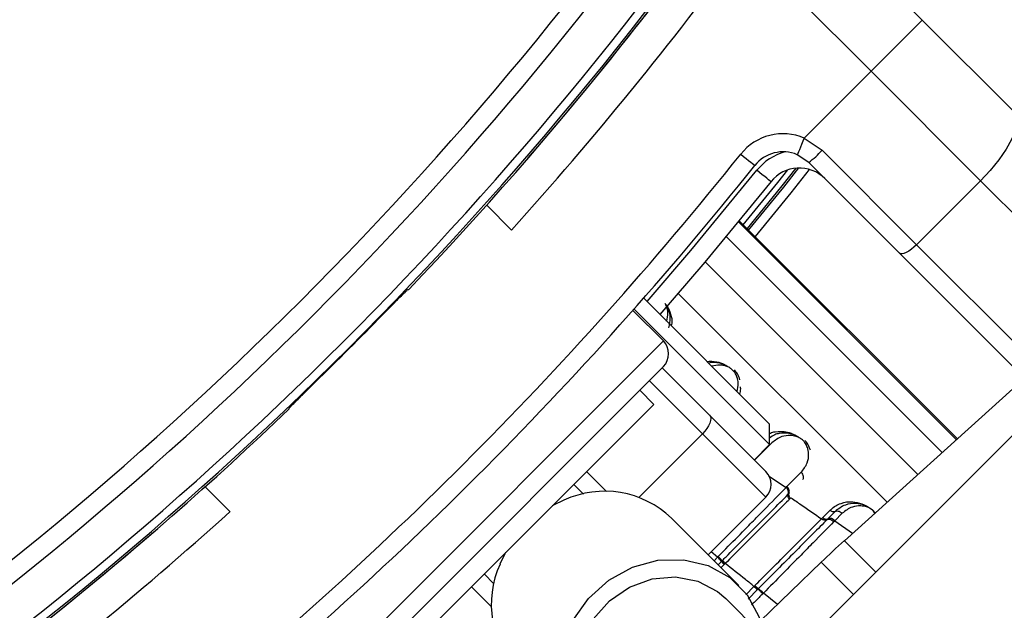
# Paper-space layout '2.5M DUO Surface Plate' of a CAD drawing. Header units: millimetres. Extents: x 20 to 18989, y 40 to 15016.
# Tile 75 of 109: x 6835 to 6944, y 14575 to 14640. Entities that reach past the tile are written whole.
import ezdxf

# ---------------------------------------------------------------- set-up
doc = ezdxf.new("R2010")
doc.units = ezdxf.units.MM

psp = doc.layouts.new('2.5M DUO Surface Plate')

# ---------------------------------------------------------------- linework, layer by layer
at = {"color": 7, "linetype": 'Continuous', "lineweight": 25, "ltscale": 2}
for p, q in [((6920.44, 14654.19), (6934.9, 14639.73)), ((6929.24, 14634.08), (6915.23, 14648.09)), ((6934.9, 14639.73), (6929.24, 14634.08)), ((6934.9, 14639.73), (6945.06, 14629.58)), ((6921.86, 14626.69), (6929.24, 14634.08)), ((6941.33, 14621.98), (6929.24, 14634.08)), ((6921.86, 14626.69), (6923.83, 14625.35)), ((6922.35, 14624), (6921.08, 14624.85)), ((6923.83, 14625.35), (6934.26, 14614.91)), ((6932.37, 14613.98), (6922.35, 14624)), ((6934.26, 14614.91), (6941.33, 14621.98)), ((7001.31, 14562.01), (6941.33, 14621.98)), ((6886.77, 14619.28), (6889.51, 14616.53)), ((6938.77, 14593.46), (6914.67, 14617.56)), ((6934.26, 14614.91), (6994.24, 14554.94)), ((6992.34, 14554.01), (6932.37, 14613.98)), ((6878.07, 14609.98), (6878.17, 14609.98)), ((6904.11, 14609), (6918.02, 14595.09)), ((6906.29, 14604.28), (6902.92, 14607.65)), ((6903.05, 14607.8), (6918.02, 14592.83)), ((6873.48, 14568.64), (6906.29, 14601.45)), ((6906.14, 14601.31), (6911.38, 14596.08)), ((6905.22, 14597.28), (6903.67, 14598.84)), ((6944.9, 14598.98), (6926.29, 14582.22)), ((6864.95, 14596.76), (6864.95, 14596.86)), ((6905.22, 14597.28), (6877.65, 14569.71)), ((6911.38, 14596.08), (6917.6, 14589.86)), ((6947.06, 14596.04), (6924.44, 14573.42)), ((6918.02, 14592.83), (6918.02, 14595.09)), ((6917.6, 14587.03), (6910.6, 14594.02)), ((6916.33, 14591.13), (6918.02, 14592.83)), ((6919.94, 14588.19), (6921.52, 14589.77)), ((6858.4, 14585.42), (6855.65, 14588.16)), ((6897.46, 14587.37), (6896.39, 14588.44)), ((6919.85, 14588.1), (6919.94, 14588.19)), ((6917.6, 14587.03), (6911.24, 14580.67)), ((6920.07, 14587.34), (6920.16, 14587.44)), ((6920.32, 14586.9), (6920.23, 14586.81)), ((6920.38, 14586.96), (6920.32, 14586.9)), ((6923.9, 14584.78), (6924.71, 14585.58)), ((6925.26, 14585.44), (6924.45, 14584.63)), ((6914.64, 14577.26), (6907.18, 14584.72)), ((6923.75, 14584.63), (6923.9, 14584.78)), ((6924.45, 14584.63), (6924.36, 14584.54)), ((6925.22, 14584.42), (6925.13, 14584.33)), ((6926.04, 14585.24), (6925.22, 14584.42)), ((6912.28, 14580.41), (6912.35, 14580.47)), ((6912.71, 14579.93), (6912.77, 14579.99)), ((6912.77, 14579.99), (6912.81, 14580.04)), ((6912.34, 14579.56), (6912.71, 14579.93)), ((6913.07, 14579.65), (6913.01, 14579.59)), ((6913.11, 14579.69), (6913.07, 14579.65)), ((6923.73, 14579.84), (6917.03, 14573.36)), ((6886.49, 14578.54), (6887.56, 14577.47)), ((6916.3, 14577.17), (6916.34, 14577.21)), ((6916.34, 14577.21), (6916.4, 14577.27)), ((6916.73, 14576.86), (6916.69, 14576.82)), ((6916.79, 14576.92), (6916.73, 14576.86)), ((6920.08, 14568.94), (6913.2, 14575.82)), ((6917.34, 14576.42), (6917.28, 14576.36))]:
    psp.add_line(p, q, dxfattribs=at)
at = {"color": 8, "linetype": 'Continuous', "lineweight": 25, "ltscale": 2}
for p, q in [((6914.58, 14617.44), (6938.66, 14593.36)), ((6938.77, 14593.46), (6914.67, 14617.55)), ((6937.09, 14591.95), (6913.23, 14615.81)), ((6934.4, 14589.53), (6910.9, 14613.03)), ((6931, 14586.47), (6907.92, 14609.54)), ((6870.65, 14568.64), (6906.29, 14604.28)), ((6910.6, 14594.02), (6904.73, 14599.9)), ((6910.6, 14594.02), (6903.58, 14587)), ((6918.27, 14593.02), (6916.35, 14591.11)), ((6897.8, 14589.86), (6900.02, 14587.64)), ((6917.91, 14589.39), (6919.85, 14588.1)), ((6925.22, 14584.42), (6927.19, 14583.04)), ((6926.29, 14582.22), (6929.76, 14578.74)), ((6912.28, 14580.41), (6911.55, 14580.98)), ((6911.89, 14580.01), (6912.28, 14580.41)), ((6913.01, 14579.59), (6912.66, 14579.24)), ((6927.3, 14576.28), (6923.73, 14579.84)), ((6887.29, 14574.91), (6885.07, 14577.13)), ((6915.38, 14576.25), (6916.3, 14577.17)), ((6916.69, 14576.82), (6915.64, 14575.77)), ((6918.9, 14575.17), (6917.34, 14576.42))]:
    psp.add_line(p, q, dxfattribs=at)
at = {"color": 7, "linetype": 'Continuous', "lineweight": 25, "ltscale": 2, "flags": 128}
for points in [[(6945.06, 14629.58), (6945.33, 14629.09), (6945.37, 14628.4), (6945.18, 14627.55), (6944.77, 14626.55), (6944.15, 14625.45), (6943.35, 14624.3), (6942.4, 14623.12), (6941.33, 14621.98)], [(6921.86, 14626.69), (6921.71, 14626.34), (6921.56, 14625.99), (6921.43, 14625.67), (6921.31, 14625.39), (6921.21, 14625.16), (6921.14, 14624.99), (6921.1, 14624.89), (6921.08, 14624.85)], [(6914.83, 14624.92), (6915.14, 14624.67), (6915.43, 14624.44), (6915.7, 14624.22), (6915.94, 14624.03), (6916.13, 14623.88), (6916.28, 14623.76), (6916.37, 14623.69), (6916.4, 14623.67)], [(6915.71, 14616.52), (6919.58, 14621.27), (6921.26, 14623.39)], [(6918.18, 14621.88), (6918.15, 14621.91), (6918.06, 14621.98), (6917.92, 14622.09), (6917.72, 14622.25), (6917.49, 14622.44), (6917.22, 14622.65), (6916.92, 14622.89), (6916.62, 14623.13)], [(6918.18, 14621.88), (6910.85, 14612.97), (6905.89, 14607.22)], [(6934.26, 14614.91), (6933.98, 14614.65), (6933.69, 14614.41), (6933.4, 14614.21), (6933.12, 14614.05), (6932.87, 14613.95), (6932.66, 14613.9), (6932.49, 14613.91), (6932.37, 14613.98)], [(6911.38, 14596.08), (6911.48, 14595.92), (6911.52, 14595.72), (6911.5, 14595.48), (6911.42, 14595.21), (6911.28, 14594.92), (6911.1, 14594.61), (6910.87, 14594.31), (6910.6, 14594.02)], [(6895.3, 14586.7), (6894.16, 14586.15), (6894.01, 14586.07)], [(6888.86, 14580.92), (6888.78, 14580.77), (6888.23, 14579.63)], [(6897.67, 14560.29), (6896.04, 14562.45), (6895.04, 14565.01), (6894.75, 14567.81), (6895.17, 14570.67), (6896.28, 14573.41), (6898.01, 14575.85), (6900.25, 14577.86), (6902.87, 14579.29), (6905.69, 14580.06), (6908.54, 14580.12), (6911.24, 14579.47), (6913.62, 14578.15), (6915.53, 14576.24), (6916.85, 14573.86), (6917.45, 14571.57)], [(6899.11, 14561.73), (6897.66, 14563.7), (6896.85, 14566.05), (6896.72, 14568.59), (6897.29, 14571.16), (6898.52, 14573.54), (6900.32, 14575.57), (6902.55, 14577.1), (6905.05, 14578.01), (6907.62, 14578.23), (6910.09, 14577.76), (6912.27, 14576.62), (6913.2, 14575.82)]]:
    psp.add_lwpolyline(points, dxfattribs=at)
at = {"color": 8, "linetype": 'Continuous', "lineweight": 25, "ltscale": 2, "flags": 128}
for points in [[(6904.48, 14608.64), (6909.33, 14614.26), (6916.62, 14623.13)], [(6915.12, 14617.11), (6918.93, 14621.79), (6920.03, 14623.18)], [(6920.93, 14623.37), (6919.38, 14621.43), (6915.54, 14616.69)], [(6922.41, 14623.23), (6920.36, 14620.65), (6916.42, 14615.81)]]:
    psp.add_lwpolyline(points, dxfattribs=at)
at = {"color": 7, "linetype": 'Continuous', "lineweight": 25, "ltscale": 4}
for centre, radius, start, end in [((6779.29, 14695.64), 320, 330.2372, 135), ((6779.29, 14695.64), 317, 329.9315, 135), ((6779.29, 14695.64), 200, 335.6403, 135), ((6779.29, 14695.64), 198, 335.8585, 135), ((6779.29, 14695.64), 195.21, 336.1709, 135), ((6588.79, 14886.14), 392.33, 303.6328, 326.3672), ((6588.79, 14886.14), 394.42, 303.6328, 326.3672), ((6588.79, 14886.14), 398.86, 303.6328, 326.3672), ((6588.79, 14886.14), 399.78, 303.6328, 326.3672), ((6588.79, 14886.14), 400, 316.3385, 326.3672), ((6588.79, 14886.14), 400, 319.1474, 326.3672), ((6589.62, 14887.24), 404, 317.9276, 323.7036), ((6919.52, 14621.17), 6, 67.0417, 141.3565), ((6591.48, 14883.45), 414, 308.6435, 321.3565), ((6919.52, 14621.17), 4, 67.0417, 141.3565), ((6915.89, 14632.58), 10.74, 306.9675, 317.6611), ((6591.48, 14883.45), 416, 308.6435, 321.3565), ((6921.31, 14619.39), 4, 45, 141.3565), ((6588.79, 14886.14), 399.86, 314.2444, 315.7556), ((6904.87, 14602.87), 2, 315, 45), ((6588.79, 14886.14), 400, 303.6328, 313.6615), ((6916.19, 14588.44), 2, 315, 45), ((6899.79, 14576.97), 10.71, 46.3212, 114.7527), ((6919.43, 14587.57), 0.677, 340.617, 51.7907), ((6920.52, 14587.19), 0.483, 161.042, 231.8822), ((6587.69, 14885.31), 404, 306.2964, 312.0724), ((6924.28, 14585.08), 0.482, 218.7763, 291.0589), ((6924.69, 14584), 0.675, 38.7766, 111.0588), ((6588.79, 14886.14), 400, 303.6328, 310.8526), ((6993.2, 14507.91), 100, 132, 134), ((6910.22, 14578.16), 3.05, 35.4276, 47.434), ((6914.57, 14581.29), 2.16, 215.5381, 227.6215), ((6898.05, 14575.16), 10.78, 155.5129, 223.4132), ((6914.48, 14581.19), 2.18, 215.4327, 227.4329), ((6918.8, 14579.52), 3.43, 223.2114, 232.037), ((6918.64, 14579.37), 3.07, 223.2011, 233.0516), ((6913.87, 14573.16), 4.76, 43.2831, 52.1847)]:
    psp.add_arc(centre, radius, start, end, dxfattribs=at)
at = {"color": 8, "linetype": 'Continuous', "lineweight": 25, "ltscale": 4}
for centre, radius, start, end in [((6779.29, 14695.64), 194.87, 336.2097, 135), ((6779.29, 14695.64), 193.87, 336.3244, 135), ((6921.31, 14619.39), 6, 105.5484, 141.3565)]:
    psp.add_arc(centre, radius, start, end, dxfattribs=at)
at = {"color": 7, "linetype": 'Continuous', "lineweight": 25, "ltscale": 2}
for points, knots in [([(6875.24, 14607.15), (6875.56, 14607.47), (6876.18, 14608.11), (6877.03, 14608.97), (6877.66, 14609.61), (6878, 14609.93), (6878.05, 14609.96), (6878.07, 14609.98)], [0, 0, 0, 0, 0.217098, 0.434208, 0.651278, 0.868329, 1, 1, 1, 1]), ([(6906.89, 14605.73), (6906.98, 14606.11), (6907.13, 14606.73), (6906.92, 14607.64), (6906.68, 14608.18), (6906.51, 14608.39), (6906.48, 14608.42)], [0, 0, 0, 0, 0.45692, 0.767865, 0.959152, 1, 1, 1, 1]), ([(6913.4, 14601.46), (6913.34, 14601.49), (6913.05, 14601.66), (6912.32, 14601.9), (6911.67, 14601.94), (6911.3, 14601.83), (6911.28, 14601.83)], [0, 0, 0, 0, 0.081368, 0.395277, 0.980233, 1, 1, 1, 1]), ([(6914.75, 14599.99), (6914.68, 14600.22), (6914.54, 14600.61), (6914.25, 14600.94), (6914.13, 14601.08)], [0, 0, 0, 0, 0.582959, 1, 1, 1, 1]), ([(6864.95, 14596.86), (6864.99, 14596.9), (6865.05, 14596.99), (6865.55, 14597.49), (6866.28, 14598.22), (6867.07, 14598.99), (6867.59, 14599.5), (6867.79, 14599.69)], [0, 0, 0, 0, 0.217032, 0.434111, 0.65113, 0.868187, 1, 1, 1, 1]), ([(6914.73, 14598.39), (6914.78, 14598.59), (6914.85, 14598.85), (6914.82, 14599.15), (6914.81, 14599.23)], [0, 0, 0, 0, 0.746065, 1, 1, 1, 1]), ([(6921.18, 14593.68), (6921.12, 14593.71), (6920.83, 14593.88), (6920.09, 14594.13), (6919.29, 14594.12), (6918.52, 14593.94), (6918.21, 14593.7), (6918.02, 14593.56)], [0, 0, 0, 0, 0.05025, 0.244095, 0.605316, 0.77277, 1, 1, 1, 1]), ([(6921.52, 14589.77), (6921.77, 14590.1), (6922.23, 14590.69), (6922.38, 14591.68), (6922.26, 14592.44), (6922.02, 14592.94), (6921.73, 14593.3), (6921.37, 14593.57), (6920.88, 14593.77), (6920.18, 14593.88), (6919.21, 14593.75), (6918.62, 14593.29), (6918.27, 14593.02)], [0, 0, 0, 0, 0.181551, 0.323795, 0.408852, 0.462296, 0.504185, 0.545985, 0.600558, 0.677304, 0.807905, 1, 1, 1, 1]), ([(6922.53, 14592.21), (6922.45, 14592.44), (6922.32, 14592.83), (6922.03, 14593.16), (6921.9, 14593.3)], [0, 0, 0, 0, 0.5829546, 1, 1, 1, 1]), ([(6921.71, 14588.99), (6921.73, 14589.02), (6921.78, 14589.12), (6921.78, 14589.31), (6921.7, 14589.56), (6921.58, 14589.7), (6921.52, 14589.77)], [0, 0, 0, 0, 0.161103, 0.440723, 0.720357, 1, 1, 1, 1]), ([(6912.35, 14580.47), (6912.54, 14580.67), (6913.44, 14581.58), (6914.82, 14582.98), (6916.29, 14584.48), (6917.97, 14586.19), (6919.05, 14587.29), (6919.85, 14588.1)], [0, 0, 0, 0, 0.07106, 0.328707, 0.508594, 0.637825, 1, 1, 1, 1]), ([(6920.16, 14587.44), (6920.18, 14587.47), (6920.22, 14587.56), (6920.21, 14587.75), (6920.12, 14587.99), (6920, 14588.13), (6919.94, 14588.19)], [0, 0, 0, 0, 0.161186, 0.44079, 0.720409, 1, 1, 1, 1]), ([(6912.81, 14580.04), (6912.95, 14580.17), (6914.28, 14581.52), (6916.16, 14583.4), (6918.43, 14585.69), (6919.47, 14586.74), (6920.07, 14587.34)], [0, 0, 0, 0, 0.051672, 0.505067, 0.717511, 1, 1, 1, 1]), ([(6920.23, 14586.81), (6920.18, 14586.76), (6919.62, 14586.2), (6918.56, 14585.14), (6916.27, 14582.85), (6914.42, 14581), (6913.11, 14579.69)], [0, 0, 0, 0, 0.021195, 0.282969, 0.495587, 1, 1, 1, 1]), ([(6920.16, 14587.44), (6920.15, 14587.4), (6920.12, 14587.33), (6920.14, 14587.18), (6920.2, 14587.03), (6920.28, 14586.94), (6920.32, 14586.9)], [0, 0, 0, 0, 0.250027, 0.499987, 0.750015, 1, 1, 1, 1]), ([(6920.38, 14586.96), (6920.76, 14586.7), (6921.89, 14585.93), (6923.01, 14585.15), (6923.75, 14584.63)], [0, 0, 0, 0, 0.336525, 1, 1, 1, 1]), ([(6924.71, 14585.58), (6924.74, 14585.61), (6925.09, 14585.95), (6925.86, 14586.41), (6927.05, 14586.6), (6928.09, 14586.36), (6928.7, 14586.1), (6928.92, 14585.92), (6928.93, 14585.9)], [0, 0, 0, 0, 0.034089, 0.345996, 0.646826, 0.854082, 0.988685, 1, 1, 1, 1]), ([(6925.26, 14585.44), (6925.22, 14585.42), (6925.14, 14585.39), (6924.99, 14585.4), (6924.84, 14585.46), (6924.75, 14585.54), (6924.71, 14585.58)], [0, 0, 0, 0, 0.249977, 0.500012, 0.750007, 1, 1, 1, 1]), ([(6929.67, 14585.27), (6929.62, 14585.34), (6929.44, 14585.57), (6929.02, 14585.88), (6928.36, 14586.22), (6927.43, 14586.39), (6926.28, 14586.23), (6925.62, 14585.72), (6925.26, 14585.44)], [0, 0, 0, 0, 0.041145, 0.143068, 0.249868, 0.424135, 0.6896, 1, 1, 1, 1]), ([(6925.26, 14585.44), (6925.3, 14585.46), (6925.39, 14585.5), (6925.59, 14585.51), (6925.83, 14585.42), (6925.97, 14585.3), (6926.04, 14585.24)], [0, 0, 0, 0, 0.161103, 0.440723, 0.720357, 1, 1, 1, 1]), ([(6916.4, 14577.27), (6916.5, 14577.37), (6917.86, 14578.73), (6919.75, 14580.62), (6921.96, 14582.83), (6923.06, 14583.94), (6923.66, 14584.53), (6923.75, 14584.63)], [0, 0, 0, 0, 0.038421, 0.501138, 0.704056, 0.953619, 1, 1, 1, 1]), ([(6924.36, 14584.54), (6924.25, 14584.42), (6923.62, 14583.79), (6922.47, 14582.63), (6920.12, 14580.26), (6918.17, 14578.31), (6916.79, 14576.92)], [0, 0, 0, 0, 0.055685, 0.303138, 0.504231, 1, 1, 1, 1]), ([(6925.13, 14584.33), (6924.39, 14583.57), (6923.26, 14582.42), (6920.67, 14579.79), (6918.76, 14577.86), (6917.34, 14576.42)], [0, 0, 0, 0, 0.331864, 0.504238, 1, 1, 1, 1]), ([(6924.36, 14584.54), (6924.32, 14584.52), (6924.23, 14584.48), (6924.07, 14584.48), (6923.9, 14584.53), (6923.8, 14584.59), (6923.75, 14584.63)], [0, 0, 0, 0, 0.250051, 0.50008, 0.750056, 1, 1, 1, 1]), ([(6924.36, 14584.54), (6924.4, 14584.56), (6924.49, 14584.6), (6924.68, 14584.6), (6924.92, 14584.51), (6925.06, 14584.39), (6925.13, 14584.33)], [0, 0, 0, 0, 0.161013, 0.440655, 0.720336, 1, 1, 1, 1]), ([(6912.77, 14579.99), (6912.77, 14580), (6912.76, 14580.02), (6912.68, 14580.12), (6912.54, 14580.28), (6912.41, 14580.41), (6912.35, 14580.47)], [0, 0, 0, 0, 0.16105, 0.440693, 0.720346, 1, 1, 1, 1]), ([(6912.77, 14579.99), (6912.77, 14579.98), (6912.78, 14579.96), (6912.85, 14579.88), (6912.95, 14579.78), (6913.03, 14579.69), (6913.07, 14579.65)], [0, 0, 0, 0, 0.250008, 0.499959, 0.749997, 1, 1, 1, 1]), ([(6916.3, 14577.17), (6915.99, 14577.43), (6914.93, 14578.27), (6913.86, 14579.11), (6913.11, 14579.69)], [0, 0, 0, 0, 0.297159, 1, 1, 1, 1]), ([(6916.34, 14577.21), (6916.38, 14577.17), (6916.47, 14577.09), (6916.59, 14576.98), (6916.68, 14576.89), (6916.72, 14576.87), (6916.73, 14576.86)], [0, 0, 0, 0, 0.250013, 0.500014, 0.749973, 1, 1, 1, 1]), ([(6917.28, 14576.36), (6917.22, 14576.43), (6917.08, 14576.56), (6916.9, 14576.72), (6916.79, 14576.82), (6916.75, 14576.85), (6916.73, 14576.86)], [0, 0, 0, 0, 0.279611, 0.559251, 0.838836, 1, 1, 1, 1])]:
    psp.add_open_spline(points, degree=3, knots=knots, dxfattribs=at)
at = {"color": 8, "linetype": 'Continuous', "lineweight": 25, "ltscale": 2}
for points, knots in [([(6906.47, 14608.41), (6906.53, 14608.33), (6906.77, 14608.05), (6907.07, 14607.39), (6907.29, 14606.61), (6907.2, 14606.14), (6907.16, 14605.95)], [0, 0, 0, 0, 0.09744, 0.355756, 0.751934, 1, 1, 1, 1]), ([(6906.64, 14606.47), (6906.71, 14606.77), (6906.83, 14607.27), (6906.72, 14607.96), (6906.54, 14608.31), (6906.48, 14608.42)], [0, 0, 0, 0, 0.507085, 0.84126, 1, 1, 1, 1]), ([(6911.09, 14602.02), (6911.45, 14602.05), (6912.06, 14602.08), (6912.83, 14601.8), (6913.17, 14601.6), (6913.24, 14601.55)], [0, 0, 0, 0, 0.536903, 0.901808, 1, 1, 1, 1]), ([(6914.42, 14598.7), (6914.49, 14599), (6914.61, 14599.49), (6914.48, 14600.22), (6914.24, 14600.72), (6913.95, 14601.07), (6913.59, 14601.35), (6913.11, 14601.55), (6912.41, 14601.67), (6911.93, 14601.56), (6911.62, 14601.49)], [0, 0, 0, 0, 0.2111317, 0.350212, 0.4376013, 0.5060948, 0.5744405, 0.6636768, 0.7891668, 1, 1, 1, 1]), ([(6918.02, 14594.05), (6918.05, 14594.07), (6918.23, 14594.19), (6918.88, 14594.3), (6919.77, 14594.32), (6920.61, 14594.02), (6920.95, 14593.82), (6921.02, 14593.78)], [0, 0, 0, 0, 0.040733, 0.239636, 0.68081, 0.932321, 1, 1, 1, 1]), ([(6929.68, 14585.28), (6929.63, 14585.36), (6929.48, 14585.54), (6929.14, 14585.79), (6928.66, 14586), (6927.96, 14586.1), (6926.99, 14585.97), (6926.4, 14585.51), (6926.04, 14585.24)], [0, 0, 0, 0, 0.056599, 0.13613, 0.23997, 0.385997, 0.634495, 1, 1, 1, 1]), ([(6917.28, 14576.36), (6917.14, 14576.22), (6916.71, 14575.8), (6916.29, 14575.37), (6916.01, 14575.09)], [0, 0, 0, 0, 0.332004, 1, 1, 1, 1])]:
    psp.add_open_spline(points, degree=3, knots=knots, dxfattribs=at)

doc.saveas('drawing.dxf')
